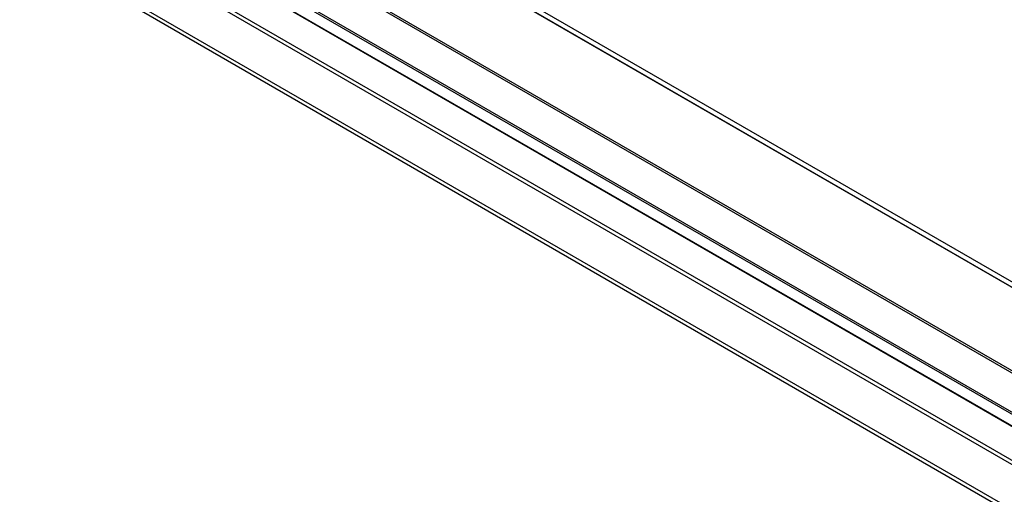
# Model space of a CAD drawing. Header units: inches. Extents: x 0 to 34, y 0 to 22.
# Tile 48 of 103: x 26.901 to 28.435, y 17.662 to 18.401. Entities that reach past the tile are written whole.
import ezdxf

# ---------------------------------------------------------------- set-up
doc = ezdxf.new("R2010")
doc.units = ezdxf.units.IN
doc.header["$LTSCALE"] = 1.87
doc.header["$MEASUREMENT"] = 0
doc.layers.get('0').update_dxf_attribs({"linetype": 'CONTINUOUS'})

msp = doc.modelspace()

# ---------------------------------------------------------------- linework, layer by layer
at = {"color": 7, "linetype": 'CONTINUOUS'}
for p, q in [((25.4442, 19.4484), (30.1724, 16.7184)), ((25.4403, 19.4443), (30.1685, 16.7143)), ((30.1362, 16.6562), (25.4078, 19.3863)), ((30.1378, 16.6616), (25.4095, 19.3917)), ((25.8251, 19.3646), (29.9731, 16.9696)), ((25.8271, 19.3666), (29.9751, 16.9716)), ((29.9453, 16.921), (25.7973, 19.316)), ((29.9462, 16.9237), (25.7982, 19.3187)), ((29.9274, 16.912), (25.7794, 19.307)), ((29.9294, 16.9122), (25.7814, 19.3072)), ((27.5327, 18.5116), (28.6838, 17.847)), ((28.6911, 17.8512), (27.5401, 18.5158)), ((28.6907, 17.8434), (27.5401, 18.5078))]:
    msp.add_line(p, q, dxfattribs=at)

doc.saveas('drawing.dxf')
